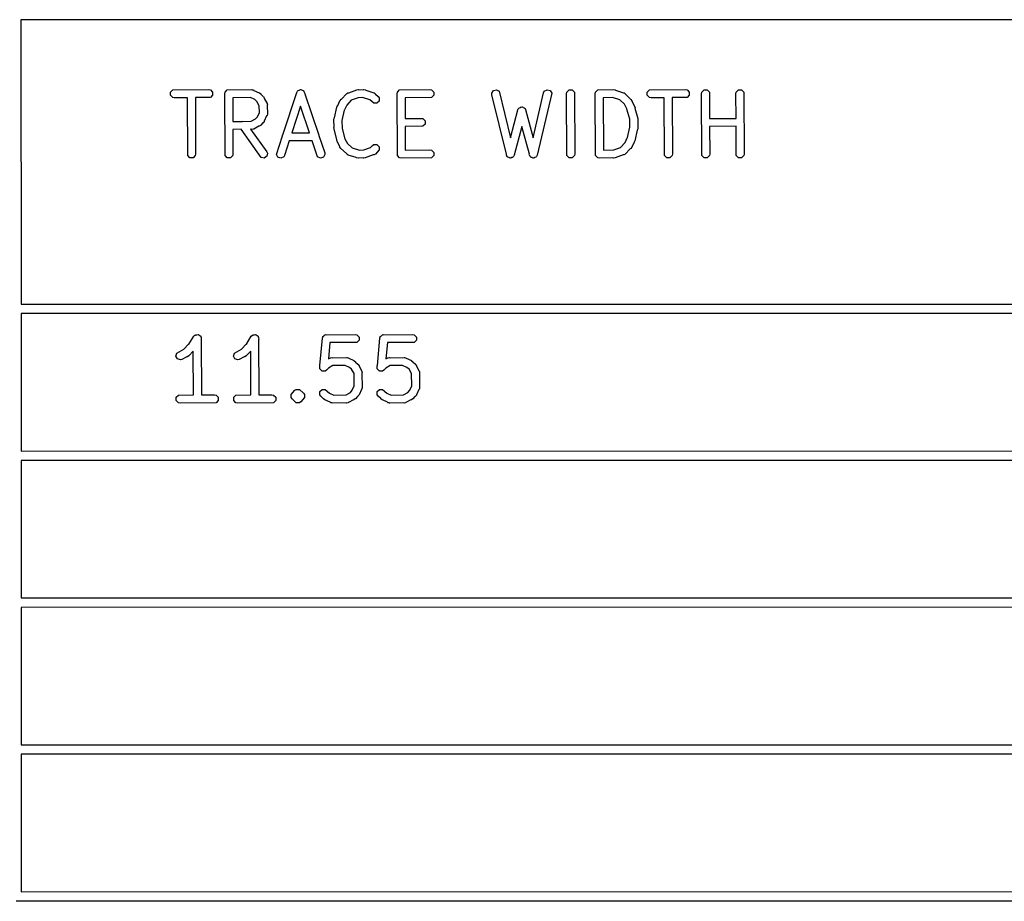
# Model space of a CAD drawing. Extents: x 138 to 258, y -115 to -93.
# Tile 29 of 44: x 192 to 205, y -115 to -103. Entities that reach past the tile are written whole.
import ezdxf

# ---------------------------------------------------------------- set-up
doc = ezdxf.new("R2010")
doc.units = 0
doc.layers.add('BLACK', color=7, linetype='CONTINUOUS')

msp = doc.modelspace()

# ---------------------------------------------------------------- linework, layer by layer
at = {"layer": 'BLACK', "linetype": 'CONTINUOUS'}
for p, q in [((214.161603, -103.159938), (192.058776, -103.161284)), ((192.058776, -103.161284), (192.059854, -106.848492)), ((193.99901, -104.099579), (194.027878, -104.070711)), ((194.027878, -104.070711), (194.49533, -104.066651)), ((194.49533, -104.066651), (194.515742, -104.070711)), ((194.515742, -104.070711), (194.54461, -104.099579)), ((194.706823, -104.099579), (194.735691, -104.070711)), ((194.735691, -104.070711), (195.05413, -104.066651)), ((195.05413, -104.066651), (195.056749, -104.067172)), ((195.056749, -104.067172), (195.057911, -104.066785)), ((195.057911, -104.066785), (195.060352, -104.067888)), ((195.060352, -104.067888), (195.074542, -104.070711)), ((195.074542, -104.070711), (195.081095, -104.077264)), ((195.081095, -104.077264), (195.149017, -104.107964)), ((195.636834, -104.103123), (195.647141, -104.085043)), ((195.647141, -104.085043), (195.650706, -104.08326)), ((195.650706, -104.08326), (195.652489, -104.079695)), ((195.652489, -104.079695), (195.668532, -104.074347)), ((195.668532, -104.074347), (195.683656, -104.066785)), ((195.683656, -104.066785), (195.687437, -104.068045)), ((195.687437, -104.068045), (195.691218, -104.066785)), ((195.691218, -104.066785), (195.706341, -104.074347)), ((195.706341, -104.074347), (195.722385, -104.079695)), ((195.722385, -104.079695), (195.724167, -104.08326)), ((195.724167, -104.08326), (195.727733, -104.085043)), ((195.727733, -104.085043), (195.733346, -104.101616)), ((196.310319, -104.107964), (196.415635, -104.069388)), ((196.415635, -104.069388), (196.436284, -104.066785)), ((196.436284, -104.066785), (196.44161, -104.069448)), ((196.44161, -104.069448), (196.503168, -104.066815)), ((196.503168, -104.066815), (196.503229, -104.066785)), ((196.503229, -104.066785), (196.503309, -104.066809)), ((196.503309, -104.066809), (196.50701, -104.066651)), ((196.50701, -104.066651), (196.527422, -104.070711)), ((196.527422, -104.070711), (196.532223, -104.075512)), ((196.532223, -104.075512), (196.635637, -104.106641)), ((196.942023, -104.099579), (196.970891, -104.070711)), ((196.970891, -104.070711), (197.363837, -104.066651)), ((197.363837, -104.066651), (197.384249, -104.070711)), ((197.384249, -104.070711), (197.413117, -104.099579)), ((198.167995, -104.111548), (198.189392, -104.076779)), ((198.189392, -104.076779), (198.229106, -104.067323)), ((198.229106, -104.067323), (198.263875, -104.08872)), ((198.263875, -104.08872), (198.410548, -104.691561)), ((198.839334, -104.107636), (198.848011, -104.08872)), ((198.848011, -104.08872), (198.88278, -104.067323)), ((198.88278, -104.067323), (198.922494, -104.076779)), ((198.922494, -104.076779), (198.943891, -104.111548)), ((199.139969, -104.099579), (199.168837, -104.070711)), ((199.168837, -104.070711), (199.209661, -104.070711)), ((199.209661, -104.070711), (199.238529, -104.099579)), ((199.512502, -104.099579), (199.54137, -104.070711)), ((199.54137, -104.070711), (199.748049, -104.066651)), ((199.748049, -104.066651), (199.768461, -104.070711)), ((199.768461, -104.070711), (199.773262, -104.075512)), ((199.773262, -104.075512), (199.876676, -104.106641)), ((200.183062, -104.099579), (200.21193, -104.070711)), ((200.21193, -104.070711), (200.679382, -104.066651)), ((200.679382, -104.066651), (200.699794, -104.070711)), ((200.699794, -104.070711), (200.728662, -104.099579)), ((200.890875, -104.099579), (200.919743, -104.070711)), ((200.919743, -104.070711), (200.960567, -104.070711)), ((200.960567, -104.070711), (200.989435, -104.099579)), ((201.337915, -104.099579), (201.366783, -104.070711)), ((201.366783, -104.070711), (201.407607, -104.070711)), ((201.407607, -104.070711), (201.436475, -104.099579)), ((193.99901, -104.140403), (193.99901, -104.099579)), ((194.027878, -104.169271), (193.99901, -104.140403)), ((194.04829, -104.173331), (194.027878, -104.169271)), ((194.218732, -104.17185), (194.04829, -104.173331)), ((194.22253, -104.922723), (194.218732, -104.17185)), ((194.515742, -104.169271), (194.321451, -104.170958)), ((194.321451, -104.170958), (194.32515, -104.902311)), ((194.54461, -104.140403), (194.515742, -104.169271)), ((194.54461, -104.099579), (194.54461, -104.140403)), ((194.702763, -104.119991), (194.706823, -104.099579)), ((194.706823, -104.922723), (194.702763, -104.119991)), ((195.03487, -104.169776), (194.805752, -104.172697)), ((194.805752, -104.172697), (194.807304, -104.479584)), ((195.091256, -104.195263), (195.03487, -104.169776)), ((195.119266, -104.220325), (195.091256, -104.195263)), ((195.149017, -104.107964), (195.14905, -104.107965)), ((195.14905, -104.107965), (195.149083, -104.107994)), ((195.149083, -104.107994), (195.152491, -104.109535)), ((195.152491, -104.109535), (195.168932, -104.122295)), ((195.168932, -104.122295), (195.170575, -104.127225)), ((195.170575, -104.127225), (195.200656, -104.154141)), ((195.200656, -104.154141), (195.200839, -104.154202)), ((195.200839, -104.154202), (195.200949, -104.154403)), ((195.200949, -104.154403), (195.203607, -104.156781)), ((195.203607, -104.156781), (195.21517, -104.174086)), ((195.21517, -104.174086), (195.215169, -104.180262)), ((195.215169, -104.180262), (195.250852, -104.245149)), ((195.456083, -104.654185), (195.636834, -104.103123)), ((195.733346, -104.101616), (195.740643, -104.11621)), ((195.740643, -104.11621), (195.739484, -104.119741)), ((195.739484, -104.119741), (195.921361, -104.656757)), ((196.169275, -104.272612), (196.196957, -104.211373)), ((196.196957, -104.211339), (196.196987, -104.211306)), ((196.196957, -104.211373), (196.196957, -104.211339)), ((196.196987, -104.211306), (196.198529, -104.207896)), ((196.198529, -104.207896), (196.211289, -104.191455)), ((196.211289, -104.191455), (196.217555, -104.189366)), ((196.217555, -104.189366), (196.283026, -104.119527)), ((196.283026, -104.119527), (196.285247, -104.118042)), ((196.343871, -104.205553), (196.284243, -104.269158)), ((196.285247, -104.118042), (196.285795, -104.116948)), ((196.285795, -104.116948), (196.288209, -104.116063)), ((196.288209, -104.116063), (196.30033, -104.107965)), ((196.30033, -104.107965), (196.310319, -104.107964)), ((196.432073, -104.173245), (196.343871, -104.205553)), ((196.432503, -104.173331), (196.432073, -104.173245)), ((196.490932, -104.170831), (196.432503, -104.173331)), ((196.5861, -104.199477), (196.490932, -104.170831)), ((196.635609, -104.243777), (196.5861, -104.199477)), ((196.635637, -104.106641), (196.637959, -104.107964)), ((196.637959, -104.107964), (196.639183, -104.107965)), ((196.639183, -104.107965), (196.64133, -104.109886)), ((196.64133, -104.109886), (196.653718, -104.116948)), ((196.653718, -104.116948), (196.657357, -104.124227)), ((196.657357, -104.124227), (196.69374, -104.156781)), ((196.705302, -104.214911), (196.676435, -104.243778)), ((196.69374, -104.156781), (196.705303, -104.174086)), ((196.705303, -104.174086), (196.705302, -104.214911)), ((196.937963, -104.119991), (196.942023, -104.099579)), ((196.942023, -104.922723), (196.937963, -104.119991)), ((197.384249, -104.169271), (197.040953, -104.172818)), ((197.040953, -104.172818), (197.042315, -104.442212)), ((197.413117, -104.140403), (197.384249, -104.169271)), ((197.413117, -104.099579), (197.413117, -104.140403)), ((198.168774, -104.132346), (198.167995, -104.111548)), ((198.355996, -104.901848), (198.168774, -104.132346)), ((198.702965, -104.693161), (198.839334, -104.107636)), ((198.943891, -104.111548), (198.756845, -104.914666)), ((199.135909, -104.119991), (199.139969, -104.099579)), ((199.139969, -104.922723), (199.135909, -104.119991)), ((199.238529, -104.099579), (199.242589, -104.902311)), ((199.508442, -104.119991), (199.512502, -104.099579)), ((199.512502, -104.922723), (199.508442, -104.119991)), ((199.73018, -104.170022), (199.61143, -104.172355)), ((199.61143, -104.172355), (199.614865, -104.851587)), ((199.731182, -104.170594), (199.73018, -104.170022)), ((199.826802, -104.199376), (199.731182, -104.170594)), ((199.886546, -104.255385), (199.826802, -104.199376)), ((199.876676, -104.106641), (199.878997, -104.107964)), ((199.878997, -104.107964), (199.880222, -104.107964)), ((199.880222, -104.107964), (199.882122, -104.109745)), ((199.882122, -104.109745), (199.894757, -104.116948)), ((199.894757, -104.116948), (199.899126, -104.125686)), ((199.899126, -104.125686), (199.972033, -104.194034)), ((199.972033, -104.194034), (199.983596, -104.211338)), ((199.983596, -104.211338), (199.983596, -104.217516)), ((200.183062, -104.140403), (200.183062, -104.099579)), ((200.21193, -104.169271), (200.183062, -104.140403)), ((200.232342, -104.173331), (200.21193, -104.169271)), ((200.402784, -104.17185), (200.232342, -104.173331)), ((200.406582, -104.922723), (200.402784, -104.17185)), ((200.699794, -104.169271), (200.505503, -104.170958)), ((200.505503, -104.170958), (200.509202, -104.902311)), ((200.728662, -104.140403), (200.699794, -104.169271)), ((200.728662, -104.099579), (200.728662, -104.140403)), ((200.886815, -104.119991), (200.890875, -104.099579)), ((200.890875, -104.922723), (200.886815, -104.119991)), ((200.989435, -104.099579), (200.99117, -104.442623)), ((201.333855, -104.119991), (201.337915, -104.099579)), ((201.335471, -104.439633), (201.333855, -104.119991)), ((201.436475, -104.099579), (201.440535, -104.902311)), ((195.150025, -104.276261), (195.119266, -104.220325)), ((195.152689, -104.362981), (195.150025, -104.276261)), ((195.250852, -104.245149), (195.251557, -104.247726)), ((195.251557, -104.247726), (195.252423, -104.248592)), ((195.252423, -104.248592), (195.252502, -104.251175)), ((195.252502, -104.251175), (195.256349, -104.265222)), ((195.256349, -104.265222), (195.253222, -104.274603)), ((195.253222, -104.274603), (195.256483, -104.380764)), ((195.686128, -104.282409), (195.572589, -104.628562)), ((195.802559, -104.626186), (195.686128, -104.282409)), ((196.12618, -104.431128), (196.157236, -104.293321)), ((196.157236, -104.293321), (196.166125, -104.274503)), ((196.166125, -104.274503), (196.169275, -104.272612)), ((196.25374, -104.333916), (196.223477, -104.468208)), ((196.256692, -104.330113), (196.25374, -104.333916)), ((196.284243, -104.269158), (196.256692, -104.330113)), ((196.676435, -104.243778), (196.635609, -104.243777)), ((198.410548, -104.691561), (198.504404, -104.329768)), ((198.504404, -104.329768), (198.513586, -104.311091)), ((198.513586, -104.311091), (198.519879, -104.307447)), ((198.519879, -104.307447), (198.523523, -104.301154)), ((198.523523, -104.301154), (198.536921, -104.297581)), ((198.536921, -104.297581), (198.548918, -104.290636)), ((198.548918, -104.290636), (198.555942, -104.292509)), ((198.555942, -104.292509), (198.562968, -104.290636)), ((198.562968, -104.290636), (198.574966, -104.297582)), ((198.574966, -104.297582), (198.588363, -104.301155)), ((198.588363, -104.301155), (198.592005, -104.307447)), ((198.592005, -104.307447), (198.5983, -104.311091)), ((198.5983, -104.311091), (198.602058, -104.32481)), ((198.602058, -104.32481), (198.608818, -104.336486)), ((198.608818, -104.336486), (198.607085, -104.343163)), ((198.607085, -104.343163), (198.702965, -104.693161)), ((199.886607, -104.255605), (199.886546, -104.255385)), ((199.919651, -104.315696), (199.886607, -104.255605)), ((199.919822, -104.319195), (199.919651, -104.315696)), ((199.956217, -104.451574), (199.919822, -104.319195)), ((199.983596, -104.217516), (200.019278, -104.282404)), ((200.019278, -104.282404), (200.024775, -104.302477)), ((200.024775, -104.302477), (200.023318, -104.306845)), ((200.023318, -104.306845), (200.060569, -104.442334)), ((195.047114, -104.476527), (195.102809, -104.4459)), ((195.102809, -104.4459), (195.127869, -104.417892)), ((195.127869, -104.417892), (195.152689, -104.362981)), ((195.245869, -104.407729), (195.21517, -104.475649)), ((195.252423, -104.401176), (195.245869, -104.407729)), ((195.255245, -104.386986), (195.252423, -104.401176)), ((195.256349, -104.384545), (195.255245, -104.386986)), ((195.256483, -104.380764), (195.255961, -104.383383)), ((195.255961, -104.383383), (195.256349, -104.384545)), ((196.11839, -104.455271), (196.12245, -104.434859)), ((196.121454, -104.555041), (196.11839, -104.455271)), ((196.12245, -104.434859), (196.12618, -104.431128)), ((196.223477, -104.468208), (196.222122, -104.471075)), ((196.222122, -104.471075), (196.22507, -104.567031)), ((197.042315, -104.442212), (197.252077, -104.439184)), ((197.252077, -104.439184), (197.272489, -104.443244)), ((197.272489, -104.443244), (197.301357, -104.472112)), ((197.301357, -104.472112), (197.301357, -104.512936)), ((199.955482, -104.455271), (199.956217, -104.451574)), ((199.958429, -104.551226), (199.955482, -104.455271)), ((200.061581, -104.463121), (200.059097, -104.46726)), ((200.059097, -104.46726), (200.062162, -104.567031)), ((200.060569, -104.442334), (200.061581, -104.463121)), ((200.99117, -104.442623), (201.335471, -104.439633)), ((194.807304, -104.479584), (194.930382, -104.478015)), ((194.913459, -104.581111), (194.807825, -104.582458)), ((194.807825, -104.582458), (194.809443, -104.902311)), ((195.174477, -104.947293), (194.913459, -104.581111)), ((194.930382, -104.478015), (194.930832, -104.477701)), ((194.930832, -104.477701), (194.932465, -104.477989)), ((194.932465, -104.477989), (195.047114, -104.476527)), ((195.04718, -104.579406), (195.038554, -104.579516)), ((195.038554, -104.579516), (195.246841, -104.871722)), ((195.057912, -104.582984), (195.04718, -104.579406)), ((195.072136, -104.579088), (195.057912, -104.582984)), ((195.074542, -104.579058), (195.072136, -104.579088)), ((195.075407, -104.578192), (195.074542, -104.579058)), ((195.077985, -104.577487), (195.075407, -104.578192)), ((195.142871, -104.541804), (195.077985, -104.577487)), ((195.14905, -104.541804), (195.142871, -104.541804)), ((195.166354, -104.530241), (195.14905, -104.541804)), ((195.168733, -104.527581), (195.166354, -104.530241)), ((195.168933, -104.527472), (195.168733, -104.527581)), ((195.168993, -104.527291), (195.168933, -104.527472)), ((195.195908, -104.49721), (195.168993, -104.527291)), ((195.200839, -104.495567), (195.195908, -104.49721)), ((195.213599, -104.479125), (195.200839, -104.495567)), ((195.215138, -104.475719), (195.213599, -104.479125)), ((195.21517, -104.475684), (195.215138, -104.475719)), ((195.21517, -104.475649), (195.21517, -104.475684)), ((196.118971, -104.559181), (196.121454, -104.555041)), ((196.119983, -104.579968), (196.118971, -104.559181)), ((196.157233, -104.715457), (196.119983, -104.579968)), ((196.22507, -104.567031), (196.224334, -104.570727)), ((196.224334, -104.570727), (196.26073, -104.703107)), ((197.272489, -104.541804), (197.042836, -104.545119)), ((197.042836, -104.545119), (197.044389, -104.852271)), ((197.301357, -104.512936), (197.272489, -104.541804)), ((198.555265, -104.54292), (198.458468, -104.916055)), ((198.654007, -104.903369), (198.555265, -104.54292)), ((199.926811, -104.688386), (199.957075, -104.554094)), ((199.957075, -104.554094), (199.958429, -104.551226)), ((200.054371, -104.591173), (200.023316, -104.728981)), ((200.058102, -104.587443), (200.054371, -104.591173)), ((200.062162, -104.567031), (200.058102, -104.587443)), ((201.335991, -104.542426), (200.991689, -104.545416)), ((200.991689, -104.545416), (200.993495, -104.902311)), ((201.337915, -104.922723), (201.335991, -104.542426)), ((195.373457, -104.906092), (195.45189, -104.666969)), ((195.45189, -104.658379), (195.456083, -104.654185)), ((195.45189, -104.666969), (195.45189, -104.658379)), ((195.572589, -104.628562), (195.802559, -104.626186)), ((195.921361, -104.656757), (195.922983, -104.658379)), ((195.922983, -104.658379), (195.922983, -104.661545)), ((195.922983, -104.661545), (195.998813, -104.885444)), ((196.155777, -104.719826), (196.157233, -104.715457)), ((196.161274, -104.739899), (196.155777, -104.719826)), ((196.26073, -104.703107), (196.2609, -104.706604)), ((196.2609, -104.706604), (196.293946, -104.766697)), ((199.896309, -104.753142), (199.92386, -104.69219)), ((199.92386, -104.69219), (199.926811, -104.688386)), ((195.538745, -104.731742), (195.477266, -104.919179)), ((195.837264, -104.728658), (195.538745, -104.731742)), ((195.907914, -104.93726), (195.837264, -104.728658)), ((196.196957, -104.804785), (196.161274, -104.739899)), ((196.196957, -104.810963), (196.196957, -104.804785)), ((196.20852, -104.828268), (196.196957, -104.810963)), ((196.281424, -104.896614), (196.20852, -104.828268)), ((196.293946, -104.766697), (196.294006, -104.766916)), ((196.294006, -104.766916), (196.35375, -104.822925)), ((196.35375, -104.822925), (196.44858, -104.85147)), ((196.44858, -104.85147), (196.50701, -104.848971)), ((196.50701, -104.848971), (196.507439, -104.849056)), ((196.507439, -104.849056), (196.59387, -104.817396)), ((196.59387, -104.817396), (196.618305, -104.790088)), ((196.618305, -104.790088), (196.635609, -104.778525)), ((196.635609, -104.778525), (196.676435, -104.778524)), ((196.705303, -104.848216), (196.656488, -104.902775)), ((196.676435, -104.778524), (196.705302, -104.807391)), ((196.705302, -104.807391), (196.705303, -104.848216)), ((197.044389, -104.852271), (197.363837, -104.848971)), ((197.363837, -104.848971), (197.384249, -104.853031)), ((197.384249, -104.853031), (197.413117, -104.881899)), ((199.614865, -104.851587), (199.748049, -104.848971)), ((199.748049, -104.848971), (199.748478, -104.849056)), ((199.748478, -104.849056), (199.836681, -104.816747)), ((199.836681, -104.816747), (199.896309, -104.753142)), ((199.962997, -104.832936), (199.897526, -104.902775)), ((199.969265, -104.830847), (199.962997, -104.832936)), ((199.982025, -104.814405), (199.969265, -104.830847)), ((199.983565, -104.810996), (199.982025, -104.814405)), ((199.983596, -104.810964), (199.983565, -104.810996)), ((200.011276, -104.749689), (199.983596, -104.810929)), ((199.983596, -104.810929), (199.983596, -104.810964)), ((200.014427, -104.747799), (200.011276, -104.749689)), ((200.023316, -104.728981), (200.014427, -104.747799)), ((194.251398, -104.951591), (194.22253, -104.922723)), ((194.292222, -104.951591), (194.251398, -104.951591)), ((194.32109, -104.922723), (194.292222, -104.951591)), ((194.32515, -104.902311), (194.32109, -104.922723)), ((194.735691, -104.951591), (194.706823, -104.922723)), ((194.776515, -104.951591), (194.735691, -104.951591)), ((194.805383, -104.922723), (194.776515, -104.951591)), ((194.809443, -104.902311), (194.805383, -104.922723)), ((195.214681, -104.954388), (195.174477, -104.947293)), ((195.248125, -104.930977), (195.214681, -104.954388)), ((195.246841, -104.871722), (195.25522, -104.890773)), ((195.25522, -104.890773), (195.248125, -104.930977)), ((195.391715, -104.942607), (195.373457, -104.906092)), ((195.430444, -104.955517), (195.391715, -104.942607)), ((195.466959, -104.937259), (195.430444, -104.955517)), ((195.477266, -104.919179), (195.466959, -104.937259)), ((195.944429, -104.955517), (195.907914, -104.93726)), ((195.983158, -104.942608), (195.944429, -104.955517)), ((196.001416, -104.906092), (195.983158, -104.942608)), ((195.998813, -104.885444), (196.001416, -104.906092)), ((196.285795, -104.905354), (196.281424, -104.896614)), ((196.298431, -104.912557), (196.285795, -104.905354)), ((196.30033, -104.914337), (196.298431, -104.912557)), ((196.301553, -104.914337), (196.30033, -104.914337)), ((196.303876, -104.915661), (196.301553, -104.914337)), ((196.407289, -104.946789), (196.303876, -104.915661)), ((196.412091, -104.951591), (196.407289, -104.946789)), ((196.432503, -104.955651), (196.412091, -104.951591)), ((196.436203, -104.955492), (196.432503, -104.955651)), ((196.436284, -104.955517), (196.436203, -104.955492)), ((196.436344, -104.955486), (196.436284, -104.955517)), ((196.497902, -104.952853), (196.436344, -104.955486)), ((196.503229, -104.955517), (196.497902, -104.952853)), ((196.523877, -104.952914), (196.503229, -104.955517)), ((196.629193, -104.914337), (196.523877, -104.952914)), ((196.639183, -104.914337), (196.629193, -104.914337)), ((196.651305, -104.906237), (196.639183, -104.914337)), ((196.653718, -104.905354), (196.651305, -104.906237)), ((196.654264, -104.90426), (196.653718, -104.905354)), ((196.656488, -104.902775), (196.654264, -104.90426)), ((196.970891, -104.951591), (196.942023, -104.922723)), ((196.991303, -104.955651), (196.970891, -104.951591)), ((197.384249, -104.951591), (196.991303, -104.955651)), ((197.413117, -104.922723), (197.384249, -104.951591)), ((197.413117, -104.881899), (197.413117, -104.922723)), ((198.354054, -104.909336), (198.355996, -104.901848)), ((198.360546, -104.92055), (198.354054, -104.909336)), ((198.363717, -104.933582), (198.360546, -104.92055)), ((198.370511, -104.937763), (198.363717, -104.933582)), ((198.374509, -104.944668), (198.370511, -104.937763)), ((198.387253, -104.948066), (198.374509, -104.944668)), ((198.398486, -104.954979), (198.387253, -104.948066)), ((198.406247, -104.953131), (198.398486, -104.954979)), ((198.413954, -104.955186), (198.406247, -104.953131)), ((198.425367, -104.948578), (198.413954, -104.955186)), ((198.4382, -104.945523), (198.425367, -104.948578)), ((198.442381, -104.938728), (198.4382, -104.945523)), ((198.449286, -104.934731), (198.442381, -104.938728)), ((198.458468, -104.916055), (198.449286, -104.934731)), ((198.652288, -104.910754), (198.654007, -104.903369)), ((198.659033, -104.921714), (198.652288, -104.910754)), ((198.662599, -104.934731), (198.659033, -104.921714)), ((198.669503, -104.938728), (198.662599, -104.934731)), ((198.673685, -104.945523), (198.669503, -104.938728)), ((198.686517, -104.948578), (198.673685, -104.945523)), ((198.697931, -104.955186), (198.686517, -104.948578)), ((198.705637, -104.953131), (198.697931, -104.955186)), ((198.713399, -104.954979), (198.705637, -104.953131)), ((198.724631, -104.948066), (198.713399, -104.954979)), ((198.737376, -104.944668), (198.724631, -104.948066)), ((198.741373, -104.937763), (198.737376, -104.944668)), ((198.748168, -104.933582), (198.741373, -104.937763)), ((198.756845, -104.914666), (198.748168, -104.933582)), ((199.168837, -104.951591), (199.139969, -104.922723)), ((199.209661, -104.951591), (199.168837, -104.951591)), ((199.238529, -104.922723), (199.209661, -104.951591)), ((199.242589, -104.902311), (199.238529, -104.922723)), ((199.54137, -104.951591), (199.512502, -104.922723)), ((199.561782, -104.955651), (199.54137, -104.951591)), ((199.737627, -104.952196), (199.561782, -104.955651)), ((199.744268, -104.955517), (199.737627, -104.952196)), ((199.764916, -104.952914), (199.744268, -104.955517)), ((199.87023, -104.914338), (199.764916, -104.952914)), ((199.880222, -104.914338), (199.87023, -104.914338)), ((199.892343, -104.906238), (199.880222, -104.914338)), ((199.894757, -104.905354), (199.892343, -104.906238)), ((199.895304, -104.904259), (199.894757, -104.905354)), ((199.897526, -104.902775), (199.895304, -104.904259)), ((200.43545, -104.951591), (200.406582, -104.922723)), ((200.476274, -104.951591), (200.43545, -104.951591)), ((200.505142, -104.922723), (200.476274, -104.951591)), ((200.509202, -104.902311), (200.505142, -104.922723)), ((200.919743, -104.951591), (200.890875, -104.922723)), ((200.960567, -104.951591), (200.919743, -104.951591)), ((200.989435, -104.922723), (200.960567, -104.951591)), ((200.993495, -104.902311), (200.989435, -104.922723)), ((201.366783, -104.951591), (201.337915, -104.922723)), ((201.407607, -104.951591), (201.366783, -104.951591)), ((201.436475, -104.922723), (201.407607, -104.951591)), ((201.440535, -104.902311), (201.436475, -104.922723)), ((192.059854, -106.848492), (214.162681, -106.847356)), ((214.162716, -106.969523), (192.05989, -106.97066)), ((192.05989, -106.97066), (192.060411, -108.753492)), ((194.238606, -107.366018), (194.301936, -107.265403)), ((194.301936, -107.265403), (194.316636, -107.250671)), ((194.316636, -107.250671), (194.322022, -107.249593)), ((194.322022, -107.249593), (194.325905, -107.245711)), ((194.325905, -107.245711), (194.341438, -107.245711)), ((194.341438, -107.245711), (194.356669, -107.242665)), ((194.356669, -107.242665), (194.361238, -107.245711)), ((194.361238, -107.245711), (194.366729, -107.245711)), ((194.366729, -107.245711), (194.37771, -107.256692)), ((194.37771, -107.256692), (194.390637, -107.26531)), ((194.390637, -107.26531), (194.391714, -107.270696)), ((194.391714, -107.270696), (194.395597, -107.274579)), ((194.395597, -107.274579), (194.395677, -107.290514)), ((194.983673, -107.366018), (195.047003, -107.265403)), ((195.047003, -107.265403), (195.061703, -107.250671)), ((195.061703, -107.250671), (195.067089, -107.249593)), ((195.067089, -107.249593), (195.070972, -107.245711)), ((195.070972, -107.245711), (195.086505, -107.245711)), ((195.086505, -107.245711), (195.101736, -107.242665)), ((195.101736, -107.242665), (195.106305, -107.245711)), ((195.106305, -107.245711), (195.111796, -107.245711)), ((195.111796, -107.245711), (195.122777, -107.256692)), ((195.122777, -107.256692), (195.135704, -107.26531)), ((195.135704, -107.26531), (195.136781, -107.270696)), ((195.136781, -107.270696), (195.140664, -107.274579)), ((195.140664, -107.274579), (195.140744, -107.290514)), ((195.969642, -107.289684), (195.973437, -107.27724)), ((195.973437, -107.274579), (195.974604, -107.273411)), ((195.973437, -107.27724), (195.973437, -107.274579)), ((195.974604, -107.273411), (195.975713, -107.269777)), ((195.975713, -107.269777), (195.989605, -107.25841)), ((195.989605, -107.25841), (196.002305, -107.245711)), ((196.002305, -107.245711), (196.005163, -107.245681)), ((196.005163, -107.245681), (196.00731, -107.243925)), ((196.00731, -107.243925), (196.023029, -107.245496)), ((196.023029, -107.245496), (196.395251, -107.241651)), ((196.395251, -107.241651), (196.415663, -107.245711)), ((196.415663, -107.245711), (196.444531, -107.274579)), ((196.444531, -107.274579), (196.444531, -107.315403)), ((196.714709, -107.289684), (196.718504, -107.27724)), ((196.718504, -107.274579), (196.719671, -107.273411)), ((196.718504, -107.27724), (196.718504, -107.274579)), ((196.719671, -107.273411), (196.72078, -107.269777)), ((196.72078, -107.269777), (196.734672, -107.25841)), ((196.734672, -107.25841), (196.747372, -107.245711)), ((196.747372, -107.245711), (196.75023, -107.245681)), ((196.75023, -107.245681), (196.752377, -107.243925)), ((196.752377, -107.243925), (196.768096, -107.245496)), ((196.768096, -107.245496), (197.140318, -107.241651)), ((197.140318, -107.241651), (197.16073, -107.245711)), ((197.16073, -107.245711), (197.189598, -107.274579)), ((197.189598, -107.274579), (197.189598, -107.315403)), ((194.17367, -107.433488), (194.234093, -107.369034)), ((194.234093, -107.369034), (194.238606, -107.366018)), ((194.395677, -107.290514), (194.398643, -107.305343)), ((194.398643, -107.305343), (194.395775, -107.309898)), ((194.395775, -107.309898), (194.399394, -108.025451)), ((194.918737, -107.433488), (194.97916, -107.369034)), ((194.97916, -107.369034), (194.983673, -107.366018)), ((195.140744, -107.290514), (195.14371, -107.305343)), ((195.14371, -107.305343), (195.140842, -107.309898)), ((195.140842, -107.309898), (195.144461, -108.025451)), ((195.937766, -107.645342), (195.969642, -107.289684)), ((196.067663, -107.347866), (196.048754, -107.558844)), ((196.415663, -107.344271), (196.067663, -107.347866)), ((196.444531, -107.315403), (196.415663, -107.344271)), ((196.682833, -107.645342), (196.714709, -107.289684)), ((196.81273, -107.347866), (196.793821, -107.558844)), ((197.16073, -107.344271), (196.81273, -107.347866)), ((197.189598, -107.315403), (197.16073, -107.344271)), ((194.069591, -107.522292), (194.082501, -107.483562)), ((194.087848, -107.558807), (194.069591, -107.522292)), ((194.082501, -107.483562), (194.17345, -107.433549)), ((194.211538, -107.530538), (194.146651, -107.56622)), ((194.17345, -107.433549), (194.17367, -107.433488)), ((194.217717, -107.530538), (194.211538, -107.530538)), ((194.235021, -107.518975), (194.217717, -107.530538)), ((194.293792, -107.456282), (194.235021, -107.518975)), ((194.296675, -108.026343), (194.293792, -107.456282)), ((194.814658, -107.522292), (194.827568, -107.483562)), ((194.832915, -107.558807), (194.814658, -107.522292)), ((194.827568, -107.483562), (194.918517, -107.433549)), ((194.956605, -107.530538), (194.891718, -107.56622)), ((194.918517, -107.433549), (194.918737, -107.433488)), ((194.962784, -107.530538), (194.956605, -107.530538)), ((194.980088, -107.518975), (194.962784, -107.530538)), ((195.038859, -107.456282), (194.980088, -107.518975)), ((195.041742, -108.026343), (195.038859, -107.456282)), ((194.126578, -107.571717), (194.087848, -107.558807)), ((194.146651, -107.56622), (194.126578, -107.571717)), ((194.871645, -107.571717), (194.832915, -107.558807)), ((194.891718, -107.56622), (194.871645, -107.571717)), ((195.934398, -107.682931), (195.936184, -107.663003)), ((195.936184, -107.647111), (195.937766, -107.645342)), ((195.936184, -107.663003), (195.936184, -107.647111)), ((196.104329, -107.646218), (196.048544, -107.676894)), ((196.048754, -107.558844), (196.07337, -107.545309)), ((196.07337, -107.545309), (196.075946, -107.544603)), ((196.075946, -107.544603), (196.076812, -107.543738)), ((196.076812, -107.543738), (196.079284, -107.543689)), ((196.079284, -107.543689), (196.093443, -107.539812)), ((196.093443, -107.539812), (196.103639, -107.543211)), ((196.103639, -107.543211), (196.283491, -107.539678)), ((196.264811, -107.643065), (196.104329, -107.646218)), ((196.320616, -107.66829), (196.264811, -107.643065)), ((196.283491, -107.539678), (196.286111, -107.540199)), ((196.286111, -107.540199), (196.287273, -107.539812)), ((196.287273, -107.539812), (196.289715, -107.540916)), ((196.289715, -107.540916), (196.303903, -107.543738)), ((196.303903, -107.543738), (196.310455, -107.55029)), ((196.310455, -107.55029), (196.378375, -107.580991)), ((196.378375, -107.580991), (196.378409, -107.580991)), ((196.378409, -107.580991), (196.378443, -107.581021)), ((196.378443, -107.581021), (196.381851, -107.582562)), ((196.381851, -107.582562), (196.398293, -107.595322)), ((196.398293, -107.595322), (196.399936, -107.600252)), ((196.399936, -107.600252), (196.430017, -107.627167)), ((196.430017, -107.627167), (196.4302, -107.627228)), ((196.4302, -107.627228), (196.43031, -107.627429)), ((196.43031, -107.627429), (196.432967, -107.629806)), ((196.432967, -107.629806), (196.44453, -107.64711)), ((196.44453, -107.64711), (196.44453, -107.653287)), ((196.44453, -107.653287), (196.480213, -107.718177)), ((196.679465, -107.682931), (196.681251, -107.663003)), ((196.681251, -107.647111), (196.682833, -107.645342)), ((196.681251, -107.663003), (196.681251, -107.647111)), ((196.849396, -107.646218), (196.793611, -107.676894)), ((196.793821, -107.558844), (196.818437, -107.545309)), ((196.818437, -107.545309), (196.821013, -107.544603)), ((196.821013, -107.544603), (196.821879, -107.543738)), ((196.821879, -107.543738), (196.824351, -107.543689)), ((196.824351, -107.543689), (196.83851, -107.539812)), ((196.83851, -107.539812), (196.848706, -107.543211)), ((196.848706, -107.543211), (197.028558, -107.539678)), ((197.009878, -107.643065), (196.849396, -107.646218)), ((197.065683, -107.66829), (197.009878, -107.643065)), ((197.028558, -107.539678), (197.031178, -107.540199)), ((197.031178, -107.540199), (197.03234, -107.539812)), ((197.03234, -107.539812), (197.034782, -107.540916)), ((197.034782, -107.540916), (197.04897, -107.543738)), ((197.04897, -107.543738), (197.055522, -107.55029)), ((197.055522, -107.55029), (197.123442, -107.580991)), ((197.123442, -107.580991), (197.123476, -107.580991)), ((197.123476, -107.580991), (197.12351, -107.581021)), ((197.12351, -107.581021), (197.126918, -107.582562)), ((197.126918, -107.582562), (197.14336, -107.595322)), ((197.14336, -107.595322), (197.145003, -107.600252)), ((197.145003, -107.600252), (197.175084, -107.627167)), ((197.175084, -107.627167), (197.175267, -107.627228)), ((197.175267, -107.627228), (197.175377, -107.627429)), ((197.175377, -107.627429), (197.178034, -107.629806)), ((197.178034, -107.629806), (197.189597, -107.64711)), ((197.189597, -107.64711), (197.189597, -107.653287)), ((197.189597, -107.653287), (197.22528, -107.718177)), ((195.936184, -107.685113), (195.934398, -107.682931)), ((195.936184, -107.687937), (195.936184, -107.685113)), ((195.948887, -107.70064), (195.936184, -107.687937)), ((195.96025, -107.714528), (195.948887, -107.70064)), ((195.963055, -107.714808), (195.96025, -107.714528)), ((195.965051, -107.716804), (195.963055, -107.714808)), ((195.983011, -107.716804), (195.965051, -107.716804)), ((196.000871, -107.71859), (195.983011, -107.716804)), ((196.003054, -107.716804), (196.000871, -107.71859)), ((196.005877, -107.716804), (196.003054, -107.716804)), ((196.023181, -107.705241), (196.005877, -107.716804)), ((196.048544, -107.676894), (196.023181, -107.705241)), ((196.348627, -107.693352), (196.320616, -107.66829)), ((196.379303, -107.749136), (196.348627, -107.693352)), ((196.382456, -107.909618), (196.379303, -107.749136)), ((196.480213, -107.718177), (196.480918, -107.720753)), ((196.480918, -107.720753), (196.481784, -107.721619)), ((196.481784, -107.721619), (196.481832, -107.724091)), ((196.481832, -107.724091), (196.48571, -107.73825)), ((196.48571, -107.73825), (196.48231, -107.748446)), ((196.48231, -107.748446), (196.485844, -107.928298)), ((196.681251, -107.685113), (196.679465, -107.682931)), ((196.681251, -107.687937), (196.681251, -107.685113)), ((196.693954, -107.70064), (196.681251, -107.687937)), ((196.705317, -107.714528), (196.693954, -107.70064)), ((196.708122, -107.714808), (196.705317, -107.714528)), ((196.710118, -107.716804), (196.708122, -107.714808)), ((196.728078, -107.716804), (196.710118, -107.716804)), ((196.745938, -107.71859), (196.728078, -107.716804)), ((196.748121, -107.716804), (196.745938, -107.71859)), ((196.750944, -107.716804), (196.748121, -107.716804)), ((196.768248, -107.705241), (196.750944, -107.716804)), ((196.793611, -107.676894), (196.768248, -107.705241)), ((197.093694, -107.693352), (197.065683, -107.66829)), ((197.12437, -107.749136), (197.093694, -107.693352)), ((197.127523, -107.909618), (197.12437, -107.749136)), ((197.22528, -107.718177), (197.225985, -107.720753)), ((197.225985, -107.720753), (197.226851, -107.721619)), ((197.226851, -107.721619), (197.226899, -107.724091)), ((197.226899, -107.724091), (197.230777, -107.73825)), ((197.230777, -107.73825), (197.227377, -107.748446)), ((197.227377, -107.748446), (197.230911, -107.928298)), ((196.35723, -107.965426), (196.382456, -107.909618)), ((197.102297, -107.965426), (197.127523, -107.909618)), ((194.073517, -108.056899), (194.102385, -108.028031)), ((194.102385, -108.028031), (194.296675, -108.026343)), ((194.399394, -108.025451), (194.569837, -108.023971)), ((194.569837, -108.023971), (194.590249, -108.028031)), ((194.590249, -108.028031), (194.619117, -108.056899)), ((194.818584, -108.056899), (194.847452, -108.028031)), ((194.847452, -108.028031), (195.041742, -108.026343)), ((195.144461, -108.025451), (195.314904, -108.023971)), ((195.314904, -108.023971), (195.335316, -108.028031)), ((195.335316, -108.028031), (195.364184, -108.056899)), ((195.563651, -108.019645), (195.563659, -108.019636)), ((195.563651, -108.060471), (195.563651, -108.019645)), ((195.563659, -108.019636), (195.612466, -107.965088)), ((195.612466, -107.965088), (195.62977, -107.953525)), ((195.62977, -107.953525), (195.629771, -107.953524)), ((195.629771, -107.953524), (195.670597, -107.953524)), ((195.670597, -107.953524), (195.725155, -108.002341)), ((195.725155, -108.002341), (195.736718, -108.019645)), ((195.736718, -108.019645), (195.736718, -108.060471)), ((195.936184, -108.023216), (195.936185, -107.982391)), ((195.947746, -108.040521), (195.936184, -108.023216)), ((195.936185, -107.982391), (195.965052, -107.953524)), ((195.980777, -108.070076), (195.947746, -108.040521)), ((195.965052, -107.953524), (196.005877, -107.953525)), ((196.005877, -107.953525), (196.060095, -108.002037)), ((196.060095, -108.002037), (196.115903, -108.027263)), ((196.115903, -108.027263), (196.276384, -108.02411)), ((196.276384, -108.02411), (196.33217, -107.993433)), ((196.33217, -107.993433), (196.35723, -107.965426)), ((196.425269, -108.044743), (196.398353, -108.074824)), ((196.4302, -108.0431), (196.425269, -108.044743)), ((196.44296, -108.026658), (196.4302, -108.0431)), ((196.444499, -108.023252), (196.44296, -108.026658)), ((196.444531, -108.023217), (196.444499, -108.023252)), ((196.475231, -107.955262), (196.444531, -108.023182)), ((196.444531, -108.023182), (196.444531, -108.023217)), ((196.481784, -107.94871), (196.475231, -107.955262)), ((196.484605, -107.934522), (196.481784, -107.94871)), ((196.48571, -107.93208), (196.484605, -107.934522)), ((196.485844, -107.928298), (196.485322, -107.930918)), ((196.485322, -107.930918), (196.48571, -107.93208)), ((196.681251, -108.023216), (196.681252, -107.982391)), ((196.692813, -108.040521), (196.681251, -108.023216)), ((196.681252, -107.982391), (196.710119, -107.953524)), ((196.725844, -108.070076), (196.692813, -108.040521)), ((196.710119, -107.953524), (196.750944, -107.953525)), ((196.750944, -107.953525), (196.805162, -108.002037)), ((196.805162, -108.002037), (196.86097, -108.027263)), ((196.86097, -108.027263), (197.021451, -108.02411)), ((197.021451, -108.02411), (197.077237, -107.993433)), ((197.077237, -107.993433), (197.102297, -107.965426)), ((197.170336, -108.044743), (197.14342, -108.074824)), ((197.175267, -108.0431), (197.170336, -108.044743)), ((197.188027, -108.026658), (197.175267, -108.0431)), ((197.189566, -108.023252), (197.188027, -108.026658)), ((197.189598, -108.023217), (197.189566, -108.023252)), ((197.220298, -107.955262), (197.189598, -108.023182)), ((197.189598, -108.023182), (197.189598, -108.023217)), ((197.226851, -107.94871), (197.220298, -107.955262)), ((197.229672, -107.934522), (197.226851, -107.94871)), ((197.230777, -107.93208), (197.229672, -107.934522)), ((197.230911, -107.928298), (197.230389, -107.930918)), ((197.230389, -107.930918), (197.230777, -107.93208)), ((194.073517, -108.097723), (194.073517, -108.056899)), ((194.102385, -108.126591), (194.073517, -108.097723)), ((194.122797, -108.130651), (194.102385, -108.126591)), ((194.590249, -108.126591), (194.122797, -108.130651)), ((194.619117, -108.097723), (194.590249, -108.126591)), ((194.619117, -108.056899), (194.619117, -108.097723)), ((194.818584, -108.097723), (194.818584, -108.056899)), ((194.847452, -108.126591), (194.818584, -108.097723)), ((194.867864, -108.130651), (194.847452, -108.126591)), ((195.335316, -108.126591), (194.867864, -108.130651)), ((195.364184, -108.097723), (195.335316, -108.126591)), ((195.364184, -108.056899), (195.364184, -108.097723)), ((195.575214, -108.077775), (195.563651, -108.060471)), ((195.629771, -108.126591), (195.575214, -108.077775)), ((195.629772, -108.126591), (195.629771, -108.126591)), ((195.670596, -108.126591), (195.629772, -108.126591)), ((195.670597, -108.126591), (195.670596, -108.126591)), ((195.670599, -108.126588), (195.670597, -108.126591)), ((195.687901, -108.115029), (195.670599, -108.126588)), ((195.736717, -108.060472), (195.687901, -108.115029)), ((195.736718, -108.060471), (195.736717, -108.060472)), ((195.982421, -108.075007), (195.980777, -108.070076)), ((195.998863, -108.087767), (195.982421, -108.075007)), ((196.002268, -108.089306), (195.998863, -108.087767)), ((196.002303, -108.089337), (196.002268, -108.089306)), ((196.002336, -108.089337), (196.002303, -108.089337)), ((196.070258, -108.120037), (196.002336, -108.089337)), ((196.076812, -108.126591), (196.070258, -108.120037)), ((196.091001, -108.129413), (196.076812, -108.126591)), ((196.093443, -108.130517), (196.091001, -108.129413)), ((196.094604, -108.130129), (196.093443, -108.130517)), ((196.097224, -108.130651), (196.094604, -108.130129)), ((196.277075, -108.127117), (196.097224, -108.130651)), ((196.287273, -108.130517), (196.277075, -108.127117)), ((196.301431, -108.126639), (196.287273, -108.130517)), ((196.303903, -108.126591), (196.301431, -108.126639)), ((196.304768, -108.125725), (196.303903, -108.126591)), ((196.307345, -108.12502), (196.304768, -108.125725)), ((196.372232, -108.089338), (196.307345, -108.12502)), ((196.37841, -108.089338), (196.372232, -108.089338)), ((196.395714, -108.077775), (196.37841, -108.089338)), ((196.398091, -108.075117), (196.395714, -108.077775)), ((196.398293, -108.075007), (196.398091, -108.075117)), ((196.398353, -108.074824), (196.398293, -108.075007)), ((196.727488, -108.075007), (196.725844, -108.070076)), ((196.74393, -108.087767), (196.727488, -108.075007)), ((196.747335, -108.089306), (196.74393, -108.087767)), ((196.74737, -108.089337), (196.747335, -108.089306)), ((196.747403, -108.089337), (196.74737, -108.089337)), ((196.815325, -108.120037), (196.747403, -108.089337)), ((196.821879, -108.126591), (196.815325, -108.120037)), ((196.836068, -108.129413), (196.821879, -108.126591)), ((196.83851, -108.130517), (196.836068, -108.129413)), ((196.839671, -108.130129), (196.83851, -108.130517)), ((196.842291, -108.130651), (196.839671, -108.130129)), ((197.022142, -108.127117), (196.842291, -108.130651)), ((197.03234, -108.130517), (197.022142, -108.127117)), ((197.046498, -108.126639), (197.03234, -108.130517)), ((197.04897, -108.126591), (197.046498, -108.126639)), ((197.049835, -108.125725), (197.04897, -108.126591)), ((197.052412, -108.12502), (197.049835, -108.125725)), ((197.117299, -108.089338), (197.052412, -108.12502)), ((197.123477, -108.089338), (197.117299, -108.089338)), ((197.140781, -108.077775), (197.123477, -108.089338)), ((197.143158, -108.075117), (197.140781, -108.077775)), ((197.14336, -108.075007), (197.143158, -108.075117)), ((197.14342, -108.074824), (197.14336, -108.075007)), ((192.060411, -108.753492), (214.163238, -108.752356)), ((214.163273, -108.874523), (192.060447, -108.87566)), ((192.060447, -108.87566), (192.060968, -110.658492)), ((192.060968, -110.658492), (214.163795, -110.657356)), ((214.16383, -110.779523), (192.061004, -110.78066)), ((192.061004, -110.78066), (192.061525, -112.563492)), ((192.061525, -112.563492), (214.164352, -112.562356)), ((214.164387, -112.684523), (192.061561, -112.685659)), ((192.061561, -112.685659), (192.062082, -114.469914)), ((192.062082, -114.469914), (214.164908, -114.465112)), ((214.199353, -114.587276), (191.9986, -114.5921))]:
    msp.add_line(p, q, dxfattribs=at)

doc.saveas('drawing.dxf')
